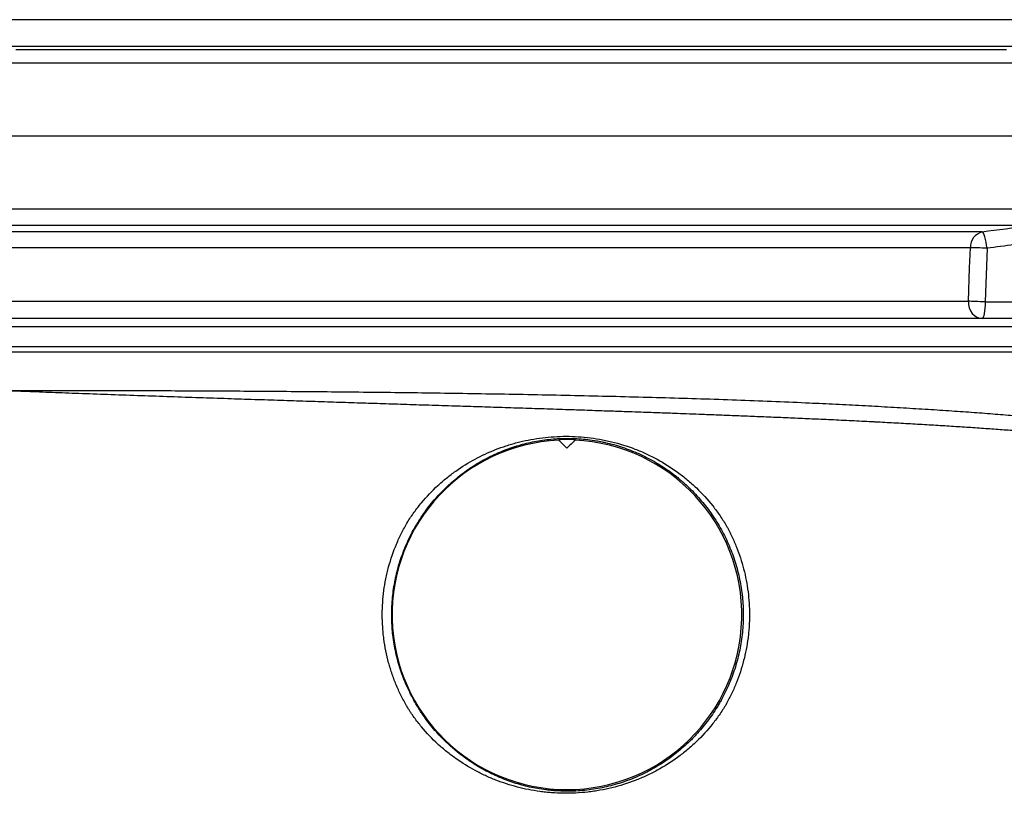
# Model space of a CAD drawing. Header units: millimetres. Extents: x 4190 to 16224, y 1378 to 18140.
# Tile 4 of 17: x 5695 to 8652, y 2867 to 5190. Entities that reach past the tile are written whole.
import ezdxf

# ---------------------------------------------------------------- set-up
doc = ezdxf.new("R2010")
doc.units = ezdxf.units.MM
doc.header["$LTSCALE"] = 5

msp = doc.modelspace()

# ---------------------------------------------------------------- linework, layer by layer
at = {"color": 7, "linetype": 'Continuous', "lineweight": 25}
for p, q in [((9134.1, 5190.3), (5379.8, 5190.3)), ((5377.8, 5110.5), (9135.7, 5110.5)), ((9074.1, 5060), (5455.9, 5060)), ((9048.6, 4840.3), (5512, 4840.3)), ((8762.7, 4621.3), (5339.9, 4621.3)), ((8726.3, 4571.8), (5377.5, 4571.8)), ((8600.2, 4503.8), (8594.1, 4342.8)), ((8594.1, 4342.8), (8763, 4342.8)), ((7173.6, 4292.8), (5223.6, 4292.8)), ((9123.6, 4292.8), (7173.6, 4292.8)), ((7173.6, 4207.8), (5198.6, 4207.8)), ((9148.6, 4207.8), (7173.6, 4207.8)), ((5198.6, 4192.8), (9148.6, 4192.8)), ((7314.1, 3927.2), (7312.9, 3928.5)), ((7364.2, 3928.5), (7363, 3927.2))]:
    msp.add_line(p, q, dxfattribs=at)
at = {"color": 8, "linetype": 'Continuous', "lineweight": 25}
for p, q in [((8585.7, 4553.3), (5473.1, 4553.3)), ((8550, 4505.5), (5516.1, 4505.5)), ((5521.8, 4344.6), (8544, 4344.6)), ((7173.6, 4267.8), (5198.6, 4267.8)), ((9148.6, 4267.8), (7173.6, 4267.8))]:
    msp.add_line(p, q, dxfattribs=at)
at = {"color": 7, "linetype": 'Continuous', "lineweight": 25, "flags": 128}
for points in [[(5683.5, 5100.3), (5722.7, 5100.3), (5763.3, 5100.3), (5805.1, 5100.3), (5848.2, 5100.3), (5892.4, 5100.3), (5937.9, 5100.3), (5984.5, 5100.3), (6032.1, 5100.3), (6080.8, 5100.3), (6130.5, 5100.3), (6181.2, 5100.3), (6232.7, 5100.3), (6285.1, 5100.3), (6338.3, 5100.3), (6392.3, 5100.3), (6447, 5100.3), (6502.3, 5100.3), (6558.3, 5100.3), (6614.8, 5100.3), (6671.9, 5100.3), (6729.3, 5100.3), (6787.2, 5100.3), (6845.5, 5100.3), (6904, 5100.3), (6962.8, 5100.3), (7021.8, 5100.3), (7080.9, 5100.3), (7140.1, 5100.3), (7199.4, 5100.3), (7258.6, 5100.3), (7317.7, 5100.3), (7376.7, 5100.3), (7435.5, 5100.3), (7494.1, 5100.3), (7552.4, 5100.3), (7610.3, 5100.3), (7667.9, 5100.3), (7725, 5100.3), (7781.6, 5100.3), (7837.6, 5100.3), (7893, 5100.3), (7947.8, 5100.3), (8001.9, 5100.3), (8055.2, 5100.3), (8107.7, 5100.3), (8159.4, 5100.3), (8210.1, 5100.3), (8260, 5100.3), (8308.8, 5100.3), (8356.6, 5100.3), (8403.3, 5100.3), (8448.9, 5100.3), (8493.3, 5100.3), (8536.6, 5100.3), (8578.5, 5100.3), (8619.3, 5100.3), (8658.6, 5100.3)], [(8600.2, 4503.8), (8598.9, 4513.1), (8597.3, 4522.1), (8595.5, 4530.4), (8593.5, 4537.8), (8591.5, 4544), (8589.5, 4548.7), (8587.5, 4551.9), (8585.7, 4553.3)], [(8544, 4344.6), (8547.7, 4444.5), (8550, 4505.5)], [(8600.2, 4503.8), (8593, 4504), (8585.8, 4504.3), (8578.8, 4504.6), (8571.9, 4504.8), (8565.5, 4505), (8559.7, 4505.2), (8554.5, 4505.4), (8550, 4505.5)], [(8544, 4344.6), (8544.6, 4334.6), (8546.7, 4324.9), (8550.5, 4315.9), (8555.6, 4308.1), (8562, 4301.6), (8569.3, 4296.8), (8577.2, 4293.8), (8585.5, 4292.8)], [(8594.1, 4342.8), (8587, 4343.1), (8579.8, 4343.3), (8572.7, 4343.6), (8565.9, 4343.8), (8559.5, 4344.1), (8553.6, 4344.3), (8548.4, 4344.4), (8544, 4344.6)], [(8594.1, 4342.8), (8594, 4333.1), (8593.5, 4323.7), (8592.7, 4315), (8591.6, 4307.4), (8590.3, 4301.2), (8588.8, 4296.6), (8587.2, 4293.8), (8585.5, 4292.8)]]:
    msp.add_lwpolyline(points, dxfattribs=at)
at = {"color": 7, "linetype": 'Continuous', "lineweight": 25}
for centre, radius, start, end in [((8597.5, 4507.2), 47.5, 104.362, 182.062), ((7338.6, 3402.8), 525, 92.6673, 87.3327), ((7338.6, 3402.8), 526.3, 87.203, 92.797)]:
    msp.add_arc(centre, radius, start, end, dxfattribs=at)
for points in [[(8585.7, 4553.3), (8632.6, 4559.4), (8679.4, 4565.6), (8726.3, 4571.8)], [(8763, 4525.2), (8708.7, 4518), (8654.5, 4510.8), (8600.2, 4503.8)], [(7338.6, 3902.8), (7330.4, 3910.9), (7322.3, 3919.1), (7314.1, 3927.2)], [(7363, 3927.2), (7354.8, 3919.1), (7346.7, 3910.9), (7338.6, 3902.8)]]:
    msp.add_open_spline(points, degree=3, dxfattribs=at)
for points, knots in [([(8109.1, 3989.3), (8108.7, 3989.3), (8090.4, 3990.1), (8052.5, 3991.8), (7995.7, 3994.3), (7938.1, 3996.7), (7882.3, 3999), (7829.6, 4001.1), (7781.2, 4003), (7737.3, 4004.7), (7698.2, 4006.1), (7665.3, 4007.4), (7637.3, 4008.4), (7611.1, 4009.3), (7582.8, 4010.3), (7551, 4011.5), (7511.4, 4012.8), (7463.3, 4014.5), (7405.7, 4016.5), (7340.5, 4018.6), (7270.2, 4021), (7197.7, 4023.3), (7127.1, 4025.6), (7059.2, 4027.8), (6988.3, 4030), (6915.2, 4032.3), (6840.4, 4034.7), (6769.1, 4037), (6698.9, 4039.2), (6627.7, 4041.5), (6554.1, 4043.9), (6478.1, 4046.4), (6399.6, 4049), (6318.1, 4051.7), (6233.9, 4054.5), (6147.1, 4057.5), (6058.7, 4060.6), (5970.1, 4063.7), (5884.3, 4066.8), (5803, 4069.8), (5726.7, 4072.7), (5654.9, 4075.5), (5584.6, 4078.3), (5516.1, 4081.1), (5449.9, 4083.8), (5388.6, 4086.4), (5332.2, 4088.9), (5280.4, 4091.2), (5233.2, 4093.3), (5190.5, 4095.4), (5157.9, 4097.1), (5133.8, 4098.4), (5116.5, 4099.4), (5099.8, 4100.4), (5083.4, 4101.4), (5068.8, 4102.3), (5055.7, 4103.2), (5043.9, 4104.1), (5032.2, 4104.9), (5021.7, 4105.8), (5012.6, 4106.5), (5004.2, 4107.2), (4995.8, 4108), (4986.9, 4108.8), (4978.2, 4109.7), (4970, 4110.6), (4962.7, 4111.5), (4956.3, 4112.3), (4950.3, 4113), (4944.5, 4113.9), (4937.3, 4114.8), (4929.1, 4115.8), (4921.3, 4116.8), (4915.8, 4117.5), (4912.9, 4117.9), (4911.7, 4118.1), (4911.9, 4118), (4911.9, 4118)], [0, 0, 0, 0, 0.000341, 0.016074, 0.032427, 0.048378, 0.063797, 0.077898, 0.090683, 0.102152, 0.112297, 0.121084, 0.127523, 0.133876, 0.141078, 0.149128, 0.158022, 0.170939, 0.18529, 0.201068, 0.219302, 0.237192, 0.254417, 0.270983, 0.286895, 0.306207, 0.324475, 0.341704, 0.358556, 0.37623, 0.39442, 0.41344, 0.433297, 0.454004, 0.475973, 0.498855, 0.522672, 0.547404, 0.57203, 0.595624, 0.618485, 0.640635, 0.662094, 0.685665, 0.708391, 0.730293, 0.751387, 0.771664, 0.791098, 0.809686, 0.827425, 0.836013, 0.844572, 0.853176, 0.861825, 0.870848, 0.877488, 0.88474, 0.892445, 0.899479, 0.905621, 0.911195, 0.917651, 0.925162, 0.933264, 0.940659, 0.947276, 0.953315, 0.958498, 0.964205, 0.970573, 0.977767, 0.985115, 0.99153, 0.995922, 0.999511, 1, 1, 1, 1]), ([(8264.7, 3981.7), (8263.6, 3981.8), (8242.8, 3982.9), (8200.9, 3985), (8150.2, 3987.4), (8119, 3988.8), (8109.1, 3989.3)], [0, 0, 0, 0, 0.022064, 0.416782, 0.813463, 1, 1, 1, 1]), ([(7868, 3402.8), (7868, 3420.7), (7867.1, 3438.5), (7863.5, 3474), (7860.8, 3491.6), (7855.4, 3517.8), (7853.4, 3526.6), (7848.9, 3543.8), (7846.5, 3552.4), (7838.5, 3577.7), (7832.4, 3594.3), (7818.5, 3626.7), (7810.8, 3642.6), (7797.9, 3665.9), (7793.4, 3673.6), (7784, 3688.8), (7779.1, 3696.3), (7764, 3718.2), (7753.3, 3732.2), (7730.5, 3759), (7718.5, 3771.8), (7699.6, 3790.2), (7693.1, 3796.1), (7683.1, 3804.9), (7679.7, 3807.7), (7673, 3813.4), (7669.5, 3816.2), (7652.3, 3829.8), (7638.1, 3840), (7608.7, 3858.8), (7593.6, 3867.5), (7570.1, 3879.5), (7562.2, 3883.3), (7546.1, 3890.5), (7537.9, 3893.9), (7513.3, 3903.5), (7496.6, 3909.1), (7471, 3916.2), (7462.4, 3918.3), (7449.4, 3921.2), (7445, 3922.1), (7436.2, 3923.9), (7431.8, 3924.7), (7409.9, 3928.4), (7392.3, 3930.4), (7357.4, 3932.8), (7340.1, 3933), (7318.4, 3932.3), (7314.1, 3932.1), (7305.5, 3931.6), (7301.2, 3931.3), (7288.4, 3930.2), (7280.1, 3929.3), (7255.2, 3926), (7239, 3923), (7207.2, 3915.7), (7191.6, 3911.3), (7172.3, 3904.9), (7168.5, 3903.6), (7160.9, 3900.9), (7157.1, 3899.5), (7145.9, 3895.1), (7138.4, 3892.1), (7116.5, 3882.5), (7102.2, 3875.5), (7074.2, 3860.1), (7060.4, 3851.8), (7040.3, 3838.2), (7033.7, 3833.5), (7020.5, 3823.7), (7014, 3818.6), (6994.7, 3802.9), (6982.3, 3791.7), (6958.5, 3768.2), (6947.1, 3755.8), (6925.2, 3729.7), (6914.8, 3716), (6899.9, 3694.3), (6895.1, 3686.8), (6888.1, 3675.5), (6885.9, 3671.7), (6881.4, 3664.1), (6879.3, 3660.2), (6868.7, 3640.9), (6861, 3625), (6847.3, 3592.6), (6841.2, 3576), (6833.3, 3550.6), (6830.9, 3542.1), (6827.6, 3529.1), (6826.6, 3524.7), (6824.6, 3516), (6823.6, 3511.7), (6819.2, 3489.9), (6816.6, 3472.4), (6813.1, 3437.3), (6812.3, 3419.6), (6812.3, 3393), (6812.6, 3384.2), (6813.3, 3370.8), (6813.5, 3366.4), (6814.2, 3357.5), (6814.6, 3353), (6816.9, 3330.8), (6819.7, 3313.1), (6825.1, 3287), (6827.1, 3278.3), (6831.6, 3261), (6834.1, 3252.4), (6842.1, 3226.9), (6848.3, 3210.4), (6862.2, 3177.9), (6870, 3162.1), (6880.7, 3142.7), (6882.9, 3138.9), (6887.4, 3131.3), (6889.7, 3127.5), (6894.4, 3119.9), (6896.8, 3116.2), (6901.6, 3108.8), (6904.1, 3105.2), (6916.6, 3087.2), (6927.1, 3073.5), (6949.1, 3047.5), (6960.6, 3035.2), (6978.7, 3017.6), (6984.8, 3011.8), (6994.2, 3003.5), (6997.4, 3000.8), (7003.7, 2995.4), (7006.9, 2992.7), (7023, 2979.8), (7036.1, 2970.1), (7063.1, 2952.2), (7076.8, 2943.9), (7105, 2928.7), (7119.5, 2921.7), (7149.1, 2909), (7164.2, 2903.3), (7194.8, 2893.4), (7210.4, 2889.1), (7242.2, 2882), (7258.5, 2879.1), (7279.4, 2876.4), (7283.6, 2876), (7292.1, 2875.1), (7296.4, 2874.7), (7309.2, 2873.7), (7317.8, 2873.3), (7343.6, 2872.6), (7360.9, 2873), (7387.2, 2874.9), (7396, 2875.8), (7413.7, 2878), (7422.6, 2879.3), (7448.9, 2884), (7466, 2888), (7499.7, 2897.5), (7516.2, 2903.1), (7548.6, 2916), (7564.6, 2923.2), (7584.1, 2933.3), (7588, 2935.3), (7595.7, 2939.6), (7599.5, 2941.7), (7610.8, 2948.3), (7618.3, 2952.9), (7640.2, 2967.1), (7654.3, 2977.3), (7681.5, 2999.1), (7694.7, 3010.6), (7710.5, 3026.1), (7713.7, 3029.2), (7719.9, 3035.6), (7722.9, 3038.8), (7731.9, 3048.5), (7737.7, 3055.1), (7754.7, 3075.3), (7765.3, 3089.2), (7780.2, 3110.9), (7784.9, 3118.3), (7791.8, 3129.5), (7794.1, 3133.3), (7798.5, 3140.9), (7800.7, 3144.7), (7807.1, 3156.3), (7811.1, 3164.2), (7818.9, 3180.2), (7822.6, 3188.2), (7832.9, 3212.6), (7839, 3229.2), (7849.4, 3262.7), (7853.8, 3279.7), (7859.1, 3305.6), (7860.6, 3314.3), (7863.3, 3331.8), (7864.4, 3340.6), (7866.2, 3358.4), (7866.9, 3367.2), (7867.6, 3380.6), (7867.8, 3385), (7867.9, 3391.7), (7868, 3395), (7868, 3398.4), (7868, 3400.6), (7868, 3401.7), (7868, 3402.8)], [0, 0, 0, 0, 0.015625, 0.015625, 0.03125, 0.03125, 0.039063, 0.039063, 0.046875, 0.046875, 0.0625, 0.0625, 0.078125, 0.078125, 0.085938, 0.085938, 0.09375, 0.09375, 0.109375, 0.109375, 0.125, 0.125, 0.132813, 0.132813, 0.136719, 0.136719, 0.140625, 0.140625, 0.15625, 0.15625, 0.171875, 0.171875, 0.179688, 0.179688, 0.1875, 0.1875, 0.203125, 0.203125, 0.210938, 0.210938, 0.214844, 0.214844, 0.21875, 0.21875, 0.234375, 0.234375, 0.25, 0.25, 0.253906, 0.253906, 0.257813, 0.257813, 0.265625, 0.265625, 0.28125, 0.28125, 0.296875, 0.296875, 0.300781, 0.300781, 0.304688, 0.304688, 0.3125, 0.3125, 0.328125, 0.328125, 0.34375, 0.34375, 0.351563, 0.351563, 0.359375, 0.359375, 0.375, 0.375, 0.390625, 0.390625, 0.40625, 0.40625, 0.414063, 0.414063, 0.417969, 0.417969, 0.421875, 0.421875, 0.4375, 0.4375, 0.453125, 0.453125, 0.460938, 0.460938, 0.464844, 0.464844, 0.46875, 0.46875, 0.484375, 0.484375, 0.5, 0.5, 0.507813, 0.507813, 0.511719, 0.511719, 0.515625, 0.515625, 0.53125, 0.53125, 0.539063, 0.539063, 0.546875, 0.546875, 0.5625, 0.5625, 0.578125, 0.578125, 0.582031, 0.582031, 0.585938, 0.585938, 0.589844, 0.589844, 0.59375, 0.59375, 0.609375, 0.609375, 0.625, 0.625, 0.632813, 0.632813, 0.636719, 0.636719, 0.640625, 0.640625, 0.65625, 0.65625, 0.671875, 0.671875, 0.6875, 0.6875, 0.703125, 0.703125, 0.71875, 0.71875, 0.734375, 0.734375, 0.738281, 0.738281, 0.742188, 0.742188, 0.75, 0.75, 0.765625, 0.765625, 0.773438, 0.773438, 0.78125, 0.78125, 0.796875, 0.796875, 0.8125, 0.8125, 0.828125, 0.828125, 0.832031, 0.832031, 0.835938, 0.835938, 0.84375, 0.84375, 0.859375, 0.859375, 0.875, 0.875, 0.878906, 0.878906, 0.882812, 0.882812, 0.890625, 0.890625, 0.90625, 0.90625, 0.914062, 0.914062, 0.917969, 0.917969, 0.921875, 0.921875, 0.929687, 0.929687, 0.9375, 0.9375, 0.953125, 0.953125, 0.96875, 0.96875, 0.976562, 0.976562, 0.984375, 0.984375, 0.992188, 0.992188, 0.996094, 0.996094, 0.998047, 0.999023, 0.999023, 1, 1, 1, 1]), ([(6859.2, 3680.1), (6862.4, 3685.4), (6865.8, 3690.6), (6872.6, 3700.8), (6876.1, 3705.9), (6886.8, 3720.7), (6894.2, 3730.2), (6917.1, 3757.8), (6933.4, 3774.8), (6959.1, 3798.6), (6967.9, 3806.2), (6981.5, 3817.2), (6986.1, 3820.8), (6995.4, 3827.8), (7000, 3831.2), (7023.5, 3847.9), (7042.8, 3859.8), (7082.5, 3881.2), (7102.8, 3890.6), (7134.3, 3903), (7145, 3906.8), (7161.2, 3912.1), (7166.7, 3913.8), (7177.6, 3917), (7183.1, 3918.5), (7210.7, 3925.8), (7233.2, 3930.3), (7267.8, 3935), (7279.5, 3936.3), (7303.2, 3938.1), (7315.2, 3938.7), (7339.3, 3939), (7351.4, 3938.9), (7375.6, 3937.7), (7387.7, 3936.7), (7412, 3934.1), (7424.2, 3932.3), (7442.5, 3929.1), (7448.6, 3927.9), (7460.6, 3925.4), (7466.6, 3924.1), (7496.5, 3916.8), (7519.8, 3909.5), (7548.4, 3898.5), (7554.1, 3896.2), (7565.4, 3891.5), (7571, 3889), (7587.6, 3881.3), (7598.5, 3875.8), (7630.6, 3858.4), (7651.1, 3845.5), (7675.7, 3827.5), (7680.6, 3823.8), (7690.3, 3816.3), (7695.1, 3812.4), (7709.2, 3800.6), (7718.3, 3792.4), (7744.7, 3767.1), (7761.1, 3749), (7783.9, 3720.2), (7791.2, 3710.3), (7801.7, 3695), (7805.1, 3689.8), (7811.8, 3679.4), (7815, 3674.1), (7818.1, 3668.7)], [0, 0, 0, 0, 0.015625, 0.015625, 0.03125, 0.03125, 0.0625, 0.0625, 0.125, 0.125, 0.15625, 0.15625, 0.171875, 0.171875, 0.1875, 0.1875, 0.25, 0.25, 0.3125, 0.3125, 0.34375, 0.34375, 0.359375, 0.359375, 0.375, 0.375, 0.4375, 0.4375, 0.46875, 0.46875, 0.5, 0.5, 0.53125, 0.53125, 0.5625, 0.5625, 0.59375, 0.59375, 0.609375, 0.609375, 0.625, 0.625, 0.6875, 0.6875, 0.703125, 0.703125, 0.71875, 0.71875, 0.75, 0.75, 0.8125, 0.8125, 0.828125, 0.828125, 0.84375, 0.84375, 0.875, 0.875, 0.9375, 0.9375, 0.96875, 0.96875, 0.984375, 0.984375, 1, 1, 1, 1]), ([(6859.4, 3125.2), (6859, 3125.8), (6858.6, 3126.5), (6857.8, 3127.8), (6856.7, 3129.8), (6854.1, 3134.4), (6851.9, 3138.4), (6847.5, 3146.4), (6844.7, 3151.7), (6836.6, 3168), (6831.6, 3178.9), (6822.2, 3201.2), (6817.9, 3212.5), (6812, 3229.7), (6810.1, 3235.5), (6806.5, 3247.1), (6804.8, 3253), (6796.8, 3282.4), (6792, 3306.3), (6788, 3336.5), (6787.3, 3342.5), (6786.1, 3354.7), (6785.6, 3360.8), (6784.4, 3379), (6784, 3391.1), (6784.1, 3427.4), (6785.7, 3451.4), (6790.4, 3487.3), (6792.4, 3499.2), (6796, 3517.1), (6797.3, 3523), (6800.1, 3534.8), (6801.6, 3540.8), (6809.6, 3570.1), (6817.5, 3593), (6831.5, 3626.4), (6836.5, 3637.3), (6844.6, 3653.6), (6847.4, 3658.9), (6851.7, 3666.9), (6853.9, 3670.9), (6856.5, 3675.5), (6857.7, 3677.5), (6858.4, 3678.8), (6858.8, 3679.5), (6859.2, 3680.1)], [0, 0, 0, 0, 0.003906, 0.003906, 0.007812, 0.015625, 0.03125, 0.03125, 0.0625, 0.0625, 0.125, 0.125, 0.1875, 0.1875, 0.21875, 0.21875, 0.25, 0.25, 0.375, 0.375, 0.40625, 0.40625, 0.4375, 0.4375, 0.5, 0.5, 0.625, 0.625, 0.6875, 0.6875, 0.71875, 0.71875, 0.75, 0.75, 0.875, 0.875, 0.9375, 0.9375, 0.96875, 0.96875, 0.984375, 0.992187, 0.996094, 0.996094, 1, 1, 1, 1]), ([(7818.1, 3668.7), (7818.5, 3668.1), (7818.8, 3667.5), (7819.5, 3666.2), (7820.5, 3664.3), (7822.9, 3659.8), (7827.6, 3650.8), (7831.4, 3643), (7838.8, 3627.4), (7843.4, 3616.8), (7856.2, 3584.8), (7863.4, 3562.9), (7872.1, 3529.2), (7874.6, 3517.8), (7879, 3495), (7880.8, 3483.6), (7885.2, 3449.2), (7886.7, 3426.1), (7886.7, 3402.8)], [0, 0, 0, 0, 0.007812, 0.007812, 0.015625, 0.03125, 0.0625, 0.125, 0.125, 0.25, 0.25, 0.5, 0.5, 0.625, 0.625, 0.75, 0.75, 1, 1, 1, 1]), ([(7886.7, 3402.8), (7886.7, 3391.1), (7886.3, 3379.5), (7885.2, 3362.1), (7884.7, 3356.3), (7883.6, 3344.7), (7883, 3338.9), (7879.3, 3310), (7874.9, 3287.3), (7863.4, 3242.8), (7856.2, 3220.9), (7843.4, 3188.8), (7838.8, 3178.1), (7831.4, 3162.4), (7828.8, 3157.1), (7823.5, 3146.8), (7820.7, 3141.6), (7817.9, 3136.6)], [0, 0, 0, 0, 0.125, 0.125, 0.1875, 0.1875, 0.25, 0.25, 0.5, 0.5, 0.75, 0.75, 0.875, 0.875, 0.9375, 0.9375, 1, 1, 1, 1]), ([(7817.9, 3136.6), (7817.5, 3135.9), (7817.1, 3135.2), (7816.4, 3133.9), (7815.2, 3131.9), (7814, 3129.9), (7811.6, 3126), (7810, 3123.4), (7805, 3115.6), (7801.6, 3110.5), (7791.3, 3095.3), (7784, 3085.4), (7761.3, 3056.7), (7744.8, 3038.6), (7718.1, 3013), (7709, 3004.8), (7690.3, 2989.2), (7680.7, 2981.7), (7651.3, 2960.3), (7630.8, 2947.4), (7598.7, 2929.9), (7587.7, 2924.4), (7565.6, 2914.2), (7554.4, 2909.4), (7520.5, 2896.3), (7497.4, 2889.1), (7461.9, 2880.4), (7449.9, 2877.9), (7431.7, 2874.6), (7425.6, 2873.6), (7413.4, 2871.8), (7407.2, 2871.1), (7388.9, 2869), (7376.7, 2868), (7352.5, 2866.8), (7340.4, 2866.6), (7316.4, 2866.9), (7304.5, 2867.4), (7286.6, 2868.8), (7280.7, 2869.3), (7268.9, 2870.5), (7263.1, 2871.2), (7234.1, 2875.2), (7211.6, 2879.7), (7167.6, 2891.1), (7146, 2898.1), (7119.6, 2908.4), (7114.3, 2910.5), (7103.9, 2915), (7098.7, 2917.3), (7083.3, 2924.4), (7073.2, 2929.4), (7043.4, 2945.5), (7024.1, 2957.4), (6995.9, 2977.3), (6986.7, 2984.2), (6973.1, 2995.2), (6968.6, 2999), (6959.7, 3006.6), (6955.3, 3010.6), (6933.7, 3030.4), (6917.4, 3047.5), (6894.4, 3075.1), (6887, 3084.6), (6876.3, 3099.5), (6872.8, 3104.5), (6867.7, 3112.2), (6865.1, 3116), (6862.2, 3120.6), (6860.8, 3122.9), (6860.2, 3123.9), (6859.8, 3124.5), (6859.6, 3124.8), (6859.4, 3125.2)], [0, 0, 0, 0, 0.001953, 0.001953, 0.003906, 0.007813, 0.007813, 0.015625, 0.015625, 0.03125, 0.03125, 0.0625, 0.0625, 0.125, 0.125, 0.15625, 0.15625, 0.1875, 0.1875, 0.25, 0.25, 0.28125, 0.28125, 0.3125, 0.3125, 0.375, 0.375, 0.40625, 0.40625, 0.421875, 0.421875, 0.4375, 0.4375, 0.46875, 0.46875, 0.5, 0.5, 0.53125, 0.53125, 0.546875, 0.546875, 0.5625, 0.5625, 0.625, 0.625, 0.6875, 0.6875, 0.703125, 0.703125, 0.71875, 0.71875, 0.75, 0.75, 0.8125, 0.8125, 0.84375, 0.84375, 0.859375, 0.859375, 0.875, 0.875, 0.9375, 0.9375, 0.96875, 0.96875, 0.984375, 0.984375, 0.992188, 0.996094, 0.998047, 0.999023, 0.999023, 1, 1, 1, 1])]:
    msp.add_open_spline(points, degree=3, knots=knots, dxfattribs=at)
at = {"color": 8, "linetype": 'Continuous', "lineweight": 25}
for points, knots in [([(5630.5, 4076.5), (5633.4, 4076.5), (5658.5, 4076.7), (5710.3, 4076.8), (5785.9, 4077), (5867, 4077), (5953, 4076.8), (6043.7, 4076.5), (6137.2, 4076.1), (6233.1, 4075.7), (6331, 4075.2), (6432.4, 4074.5), (6537.2, 4073.8), (6645, 4072.8), (6753.5, 4071.7), (6862.4, 4070.4), (6971.1, 4068.9), (7081.6, 4067.2), (7193.4, 4065.3), (7306.2, 4063.1), (7417.5, 4060.7), (7527.1, 4058), (7634.6, 4055.1), (7741.7, 4051.9), (7848, 4048.3), (7953.2, 4044.3), (8049.3, 4040.2), (8136.6, 4036.1), (8215.6, 4032.1), (8292.9, 4027.9), (8368.2, 4023.5), (8441.3, 4019), (8511.2, 4014.4), (8577.7, 4009.6), (8640.8, 4004.7), (8701.1, 3999.6), (8758.4, 3994.2), (8812.8, 3988.2), (8846, 3983.5), (8862.6, 3981.1)], [0, 0, 0, 0, 0.003835, 0.032699, 0.061585, 0.090449, 0.120152, 0.149878, 0.17958, 0.208449, 0.237339, 0.266208, 0.295915, 0.325646, 0.355353, 0.384235, 0.413138, 0.44202, 0.471741, 0.501487, 0.531208, 0.560136, 0.589086, 0.618014, 0.647785, 0.677581, 0.707352, 0.731493, 0.755646, 0.779787, 0.804408, 0.829043, 0.853665, 0.877809, 0.901966, 0.92611, 0.950736, 0.975375, 1, 1, 1, 1]), ([(8890.8, 3934.3), (8890.8, 3934.3), (8879, 3936), (8854.7, 3939.2), (8816.1, 3943.6), (8775.3, 3947.7), (8732.2, 3951.4), (8686.9, 3955.1), (8639.4, 3958.8), (8589.9, 3962.3), (8538.9, 3965.8), (8486.6, 3969.1), (8432.9, 3972.4), (8377.6, 3975.6), (8321.6, 3978.7), (8283.4, 3980.7), (8264.7, 3981.7)], [0, 0, 0, 0, 0.0000003, 0.0763045, 0.1526087, 0.2293198, 0.3060319, 0.3839461, 0.4618603, 0.540169, 0.6184777, 0.6952084, 0.7719393, 0.8490379, 0.9261367, 1, 1, 1, 1])]:
    msp.add_open_spline(points, degree=3, knots=knots, dxfattribs=at)

doc.saveas('drawing.dxf')
